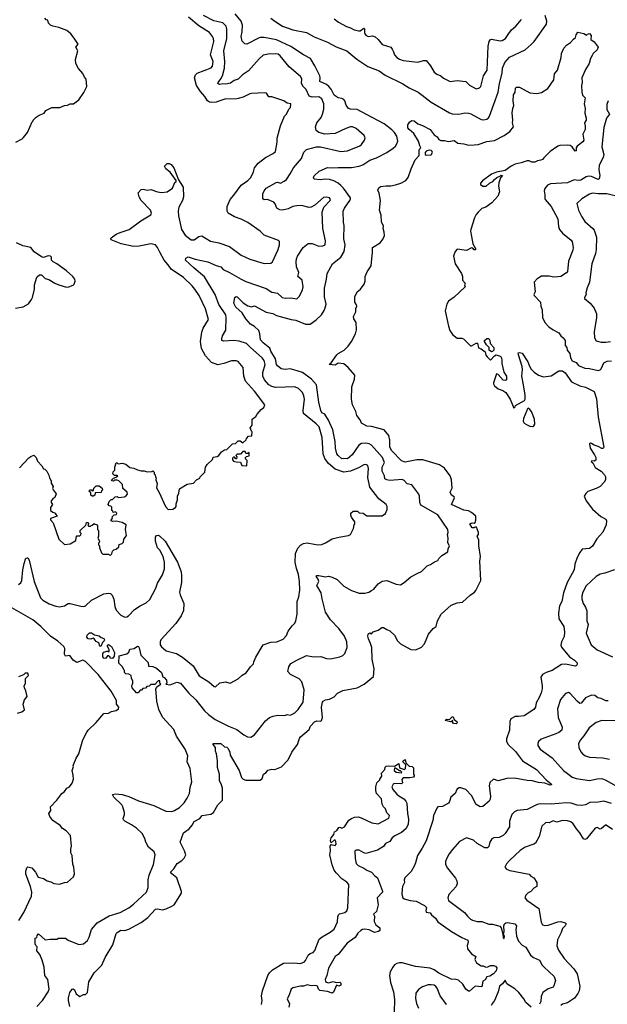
# Model space of a CAD drawing. Extents: x 1863118 to 1989590, y 394482 to 532474.
# Tile 139 of 215: x 1931679 to 1937800, y 462166 to 472431. Entities that reach past the tile are written whole.
import ezdxf

# ---------------------------------------------------------------- set-up
doc = ezdxf.new("R2010")
doc.units = 0

msp = doc.modelspace()

# ---------------------------------------------------------------- linework, layer by layer
at = {"layer": '0CON20XD'}
for points in [[(1933018, 465728), (1933022, 465692), (1933065, 465687), (1933105, 465669), (1933157, 465625), (1933170, 465580), (1933185, 465572), (1933208, 465545), (1933210, 465515), (1933202, 465502), (1933245, 465498), (1933315, 465524), (1933355, 465515), (1933436, 465415), (1933515, 465339), (1933605, 465224), (1933645, 465188), (1933715, 465135), (1933855, 465066), (1933941, 465031), (1934015, 464974), (1934053, 464953), (1934085, 464952), (1934126, 464975), (1934239, 465121), (1934282, 465155), (1934319, 465171), (1934365, 465182), (1934442, 465178), (1934465, 465186), (1934495, 465181), (1934515, 465186), (1934545, 465204), (1934581, 465239), (1934631, 465315), (1934641, 465445), (1934617, 465527), (1934591, 465561), (1934500, 465605), (1934471, 465635), (1934482, 465685), (1934505, 465718), (1934565, 465755), (1934665, 465801), (1934740, 465790), (1934815, 465792), (1934875, 465771), (1934915, 465767), (1935015, 465787), (1935045, 465802), (1935067, 465823), (1935089, 465885), (1935086, 465945), (1935062, 466005), (1935003, 466085), (1934918, 466175), (1934866, 466255), (1934829, 466395), (1934820, 466455), (1934776, 466534), (1934794, 466575), (1934787, 466597), (1934768, 466625), (1934774, 466636), (1934795, 466638), (1934865, 466624), (1934895, 466628), (1934935, 466619), (1934985, 466594), (1935054, 466525), (1935135, 466480), (1935215, 466453), (1935275, 466452), (1935315, 466462), (1935345, 466479), (1935368, 466495), (1935415, 466550), (1935455, 466578), (1935505, 466583), (1935600, 466545), (1935645, 466540), (1935685, 466563), (1935755, 466623), (1935825, 466662), (1935865, 466678), (1935924, 466736), (1935960, 466750), (1936000, 466780), (1936035, 466793), (1936047, 466815), (1936078, 466845), (1936140, 466885), (1936142, 466915), (1936156, 466945), (1936138, 466978), (1936142, 467025), (1936136, 467064), (1936144, 467086), (1936140, 467115), (1936035, 467269), (1935859, 467369), (1935846, 467396), (1935844, 467465), (1935838, 467485), (1935765, 467583), (1935715, 467591), (1935685, 467628), (1935665, 467638), (1935535, 467628), (1935505, 467634), (1935484, 467645), (1935479, 467675), (1935455, 467725), (1935456, 467765), (1935480, 467815), (1935458, 467868), (1935345, 467995), (1935320, 468010), (1935285, 468016), (1935239, 468011), (1935213, 467997), (1935144, 467895), (1935095, 467852), (1935055, 467857), (1935035, 467852), (1934995, 467886), (1934982, 467905), (1934968, 467965), (1934966, 468035), (1934940, 468155), (1934896, 468255), (1934857, 468317), (1934825, 468331), (1934815, 468355), (1934794, 468445), (1934771, 468625), (1934717, 468685), (1934624, 468754), (1934570, 468770), (1934495, 468790), (1934446, 468784), (1934402, 468792), (1934365, 468822), (1934355, 468835), (1934342, 468895), (1934295, 468975), (1934286, 469006), (1934215, 469062), (1934188, 469095), (1934182, 469155), (1934169, 469189), (1934125, 469234), (1934083, 469255), (1934035, 469312), (1933996, 469376), (1933932, 469435), (1933909, 469475), (1933921, 469535), (1933935, 469544), (1933945, 469542), (1934008, 469478), (1934055, 469449), (1934095, 469439), (1934125, 469449), (1934245, 469383), (1934315, 469368), (1934355, 469348), (1934506, 469306), (1934555, 469297), (1934655, 469256), (1934705, 469257), (1934768, 469302), (1934822, 469355), (1934851, 469399), (1934862, 469428), (1934871, 469465), (1934853, 469543), (1934853, 469633), (1934874, 469725), (1934881, 469785), (1934939, 469885), (1935024, 469956), (1935060, 470015), (1935070, 470085), (1935056, 470145), (1935060, 470285), (1935052, 470315), (1935049, 470435), (1935062, 470465), (1935119, 470545), (1935126, 470564), (1935124, 470575), (1935053, 470675), (1935025, 470704), (1934995, 470725), (1934952, 470752), (1934906, 470766), (1934861, 470769), (1934811, 470761), (1934748, 470768), (1934739, 470785), (1934746, 470804), (1934800, 470850), (1934885, 470889), (1934935, 470885), (1934995, 470891), (1935135, 470890), (1935217, 470903), (1935255, 470919), (1935325, 470965), (1935395, 470989), (1935504, 471046), (1935570, 471090), (1935595, 471113), (1935608, 471135), (1935617, 471165), (1935609, 471215), (1935582, 471255), (1935554, 471284), (1935475, 471344), (1935292, 471442), (1935195, 471494), (1935125, 471497), (1935104, 471505), (1935080, 471540), (1935065, 471585), (1935055, 471599), (1935035, 471609), (1934995, 471616), (1934955, 471644), (1934925, 471707), (1934900, 471735), (1934875, 471755), (1934805, 471785), (1934810, 471825), (1934806, 471845), (1934755, 471949), (1934708, 472025), (1934635, 472064), (1934505, 472151), (1934355, 472221), (1934225, 472245), (1934185, 472245), (1934165, 472238), (1934045, 472174), (1934025, 472179), (1933998, 472208), (1933987, 472255), (1933997, 472303), (1934001, 472375), (1933985, 472414), (1933925, 472492)], [(1931640, 471155), (1931705, 471188), (1931719, 471201), (1931760, 471255), (1931810, 471365), (1931820, 471375), (1931820, 471385), (1931850, 471415), (1931883, 471437), (1931935, 471458), (1931950, 471485), (1932013, 471517), (1932096, 471514), (1932144, 471536), (1932175, 471540), (1932205, 471552), (1932240, 471555), (1932293, 471597), (1932348, 471672), (1932378, 471735), (1932372, 471812), (1932353, 471833), (1932335, 471870), (1932292, 471922), (1932263, 471975), (1932260, 472015), (1932283, 472105), (1932263, 472145), (1932287, 472175), (1932245, 472238), (1932213, 472283), (1932168, 472318), (1932085, 472350), (1932023, 472363), (1932000, 472375), (1931980, 472395), (1931970, 472425), (1931955, 472430), (1931940, 472445)], [(1931675, 467760), (1931775, 467862), (1931793, 467877), (1931825, 467890), (1931850, 467865), (1931865, 467830), (1931909, 467779), (1931925, 467750), (1931940, 467745), (1931960, 467725), (1931982, 467682), (1931988, 467655), (1932008, 467625), (1932008, 467598), (1932028, 467565), (1932022, 467545), (1932028, 467528), (1932057, 467487), (1932045, 467450), (1932024, 467436), (1932008, 467415), (1932008, 467398), (1932020, 467375), (1932000, 467345), (1932000, 467315), (1932025, 467298), (1932050, 467285), (1932050, 467275), (1932070, 467255), (1932000, 467230), (1931998, 467218), (1932027, 467187), (1932088, 467015), (1932145, 466960), (1932205, 466968), (1932265, 467000), (1932270, 467045), (1932275, 467050), (1932305, 467050), (1932315, 467060), (1932320, 467075), (1932310, 467085), (1932310, 467105), (1932368, 467162), (1932375, 467190), (1932388, 467188), (1932398, 467178), (1932390, 467165), (1932395, 467150), (1932415, 467150), (1932422, 467158), (1932435, 467160), (1932455, 467180), (1932462, 467172), (1932478, 467168), (1932490, 467155), (1932490, 467115), (1932500, 467105), (1932500, 467045), (1932492, 467025), (1932510, 466995), (1932508, 466982), (1932500, 466975), (1932500, 466955), (1932510, 466945), (1932510, 466925), (1932532, 466872), (1932545, 466860), (1932605, 466860), (1932612, 466852), (1932625, 466850), (1932637, 466863), (1932645, 466890), (1932660, 466905), (1932685, 466910), (1932710, 466935), (1932715, 466960), (1932745, 466970), (1932760, 466985), (1932763, 467017), (1932779, 467031), (1932792, 467055), (1932780, 467115), (1932788, 467165), (1932745, 467189), (1932685, 467203), (1932645, 467198), (1932630, 467205), (1932630, 467215), (1932647, 467233), (1932642, 467248), (1932662, 467268), (1932688, 467272), (1932690, 467285), (1932675, 467300), (1932652, 467292), (1932648, 467308), (1932640, 467315), (1932638, 467348), (1932628, 467358), (1932612, 467362), (1932600, 467375), (1932612, 467408), (1932632, 467428), (1932645, 467430), (1932672, 467458), (1932695, 467460), (1932705, 467450), (1932772, 467458), (1932785, 467462), (1932800, 467485), (1932798, 467505), (1932753, 467543), (1932750, 467585), (1932713, 467623), (1932695, 467632), (1932668, 467632), (1932655, 467620), (1932640, 467625), (1932640, 467635), (1932655, 467650), (1932685, 467660), (1932700, 467675), (1932695, 467680), (1932665, 467680), (1932650, 467695), (1932652, 467718), (1932670, 467735), (1932670, 467765), (1932685, 467810), (1932695, 467810), (1932705, 467800), (1932745, 467808), (1932785, 467798), (1932825, 467762), (1932867, 467757), (1932905, 467738), (1932945, 467728), (1932975, 467728), (1933005, 467718), (1933055, 467720), (1933067, 467727), (1933080, 467715), (1933080, 467695), (1933090, 467685), (1933093, 467663), (1933100, 467655), (1933098, 467635), (1933112, 467595), (1933105, 467550), (1933132, 467502), (1933197, 467355), (1933225, 467323), (1933275, 467328), (1933302, 467345), (1933308, 467355), (1933308, 467385), (1933322, 467425), (1933322, 467465), (1933338, 467495), (1933345, 467540), (1933425, 467588), (1933491, 467599), (1933520, 467635), (1933555, 467650), (1933560, 467665), (1933608, 467715), (1933613, 467767), (1933632, 467795), (1933688, 467845), (1933695, 467870), (1933735, 467878), (1933753, 467887), (1933780, 467925), (1933813, 467947), (1933835, 467950), (1933895, 468010), (1933928, 468012), (1933955, 468040), (1933975, 468040), (1934005, 468020), (1934038, 468052), (1934040, 468065), (1934062, 468088), (1934098, 468092), (1934100, 468135), (1934092, 468142), (1934080, 468175), (1934100, 468205), (1934102, 468222), (1934100, 468265), (1934138, 468295), (1934151, 468319), (1934195, 468368), (1934223, 468387), (1934232, 468415), (1934125, 468559), (1934031, 468661), (1934012, 468715), (1934007, 468805), (1933955, 468867), (1933935, 468876), (1933885, 468876), (1933804, 468846), (1933744, 468834), (1933677, 468857), (1933615, 468925), (1933573, 469003), (1933564, 469076), (1933577, 469173), (1933589, 469215), (1933647, 469305), (1933615, 469416), (1933547, 469557), (1933502, 469622), (1933476, 469655), (1933385, 469742), (1933255, 469829), (1933226, 469875), (1933183, 469923), (1933137, 470007), (1933116, 470056), (1933094, 470084), (1933045, 470095), (1932925, 470070), (1932865, 470065), (1932736, 470094), (1932633, 470135), (1932628, 470145), (1932630, 470155), (1932682, 470195), (1932725, 470214), (1932818, 470242), (1932942, 470335), (1933046, 470395), (1933053, 470415), (1933043, 470445), (1932944, 470545), (1932922, 470585), (1932913, 470625), (1932945, 470662), (1932965, 470663), (1933005, 470652), (1933045, 470661), (1933115, 470636), (1933155, 470630), (1933215, 470636), (1933272, 470675), (1933295, 470732), (1933310, 470745), (1933308, 470755), (1933245, 470840), (1933200, 470875), (1933188, 470905), (1933215, 470932), (1933235, 470932), (1933255, 470922), (1933285, 470888), (1933333, 470763), (1933381, 470685), (1933386, 470585), (1933374, 470545), (1933336, 470475), (1933330, 470435), (1933334, 470385), (1933365, 470245), (1933404, 470185), (1933465, 470136), (1933495, 470135), (1933545, 470171), (1933575, 470176), (1933665, 470122), (1933755, 470103), (1933865, 470068), (1933985, 469977), (1934076, 469936), (1934225, 469890), (1934295, 469891), (1934314, 469906), (1934373, 470035), (1934386, 470085), (1934385, 470118), (1934375, 470130), (1934226, 470186), (1934184, 470225), (1934056, 470315), (1933985, 470351), (1933915, 470374), (1933851, 470415), (1933840, 470435), (1933841, 470485), (1933872, 470555), (1933908, 470602), (1933985, 470705), (1934055, 470756), (1934085, 470786), (1934116, 470845), (1934124, 470885), (1934164, 470935), (1934240, 470995), (1934318, 471035), (1934344, 471056), (1934361, 471155), (1934360, 471195), (1934396, 471324), (1934438, 471425), (1934458, 471445), (1934483, 471497), (1934500, 471515), (1934502, 471552), (1934465, 471562), (1934430, 471585), (1934305, 471627), (1934275, 471628), (1934250, 471665), (1934225, 471670), (1934095, 471662), (1934075, 471658), (1934008, 471622), (1933955, 471608), (1933925, 471603), (1933826, 471606), (1933755, 471580), (1933725, 471570), (1933675, 471566), (1933655, 471570), (1933635, 471584), (1933609, 471629), (1933563, 471683), (1933522, 471745), (1933501, 471825), (1933509, 471855), (1933527, 471873), (1933675, 471928), (1933689, 471945), (1933695, 471995), (1933668, 472065), (1933700, 472205), (1933697, 472235), (1933689, 472255), (1933655, 472297), (1933546, 472366), (1933438, 472458)], [(1934748, 466962), (1934785, 466956), (1934825, 466959), (1934865, 466976), (1934935, 467019), (1935005, 467037), (1935105, 467052), (1935126, 467064), (1935158, 467125), (1935162, 467165), (1935170, 467175), (1935170, 467195), (1935134, 467244), (1935128, 467265), (1935130, 467285), (1935153, 467307), (1935197, 467307), (1935215, 467290), (1935257, 467287), (1935295, 467260), (1935455, 467258), (1935488, 467282), (1935506, 467324), (1935508, 467355), (1935498, 467375), (1935420, 467435), (1935327, 467557), (1935307, 467657), (1935312, 467752), (1935304, 467784), (1935285, 467793), (1935265, 467791), (1935210, 467760), (1935125, 467725), (1935055, 467713), (1934965, 467745), (1934895, 467804), (1934857, 467857), (1934841, 467905), (1934830, 468075), (1934797, 468185), (1934768, 468218), (1934635, 468325), (1934632, 468355), (1934645, 468475), (1934640, 468510), (1934625, 468545), (1934585, 468585), (1934545, 468605), (1934345, 468597), (1934305, 468606), (1934275, 468623), (1934229, 468675), (1934212, 468715), (1934213, 468753), (1934235, 468835), (1934225, 468877), (1934205, 468907), (1934083, 469013), (1934040, 469055), (1933965, 469080), (1933905, 469085), (1933805, 469079), (1933786, 469086), (1933783, 469105), (1933792, 469135), (1933827, 469195), (1933830, 469325), (1933825, 469355), (1933753, 469463), (1933715, 469565), (1933605, 469751), (1933495, 469839), (1933407, 469925), (1933409, 469945), (1933435, 469960), (1933505, 469934), (1933637, 469907), (1933725, 469867), (1933774, 469854), (1933799, 469825), (1933865, 469797), (1933985, 469726), (1934035, 469702), (1934245, 469627), (1934305, 469589), (1934365, 469579), (1934413, 469533), (1934445, 469527), (1934505, 469531), (1934565, 469522), (1934595, 469548), (1934626, 469615), (1934632, 469645), (1934622, 469715), (1934576, 469755), (1934587, 469795), (1934562, 469855), (1934560, 469905), (1934562, 469938), (1934573, 469965), (1934631, 470055), (1934685, 470097), (1934725, 470098), (1934795, 470070), (1934838, 470072), (1934860, 470085), (1934866, 470125), (1934837, 470255), (1934830, 470425), (1934846, 470475), (1934912, 470545), (1934915, 470558), (1934905, 470572), (1934875, 470581), (1934845, 470576), (1934755, 470496), (1934715, 470476), (1934695, 470474), (1934615, 470493), (1934565, 470491), (1934525, 470482), (1934475, 470459), (1934415, 470444), (1934388, 470448), (1934356, 470466), (1934341, 470511), (1934325, 470527), (1934260, 470555), (1934225, 470552), (1934210, 470565), (1934213, 470617), (1934224, 470646), (1934245, 470675), (1934351, 470735), (1934365, 470737), (1934395, 470727), (1934435, 470746), (1934459, 470765), (1934498, 470825), (1934532, 470888), (1934616, 470984), (1934640, 471050), (1934665, 471077), (1934770, 471105), (1934813, 471107), (1935025, 471057), (1935095, 471062), (1935224, 471116), (1935240, 471130), (1935271, 471175), (1935279, 471199), (1935266, 471225), (1935185, 471298), (1935145, 471313), (1935125, 471313), (1935075, 471297), (1934965, 471244), (1934859, 471239), (1934795, 471255), (1934766, 471276), (1934761, 471315), (1934776, 471354), (1934820, 471410), (1934835, 471445), (1934847, 471497), (1934848, 471555), (1934826, 471606), (1934795, 471628), (1934725, 471622), (1934695, 471635), (1934663, 471703), (1934632, 471735), (1934613, 471765), (1934617, 471815), (1934605, 471837), (1934485, 471939), (1934392, 472055), (1934372, 472072), (1934346, 472076), (1934267, 472073), (1934215, 472060), (1934175, 472024), (1934064, 471896), (1934000, 471855), (1933955, 471811), (1933912, 471798), (1933875, 471770), (1933825, 471759), (1933795, 471763), (1933765, 471755), (1933755, 471757), (1933744, 471765), (1933746, 471775), (1933775, 471816), (1933790, 471845), (1933814, 471925), (1933817, 471995), (1933805, 472105), (1933835, 472235), (1933838, 472335), (1933830, 472365), (1933795, 472397), (1933700, 472420), (1933594, 472474)], [(1934296, 472446), (1934335, 472414), (1934415, 472363), (1934525, 472326), (1934665, 472296), (1934745, 472251), (1934885, 472196), (1934975, 472147), (1935087, 472107), (1935190, 472020), (1935305, 471944), (1935425, 471896), (1935485, 471851), (1935671, 471761), (1935735, 471719), (1935831, 471675), (1935873, 471643), (1935965, 471571), (1936155, 471460), (1936185, 471451), (1936255, 471447), (1936315, 471459), (1936353, 471457), (1936379, 471449), (1936485, 471392), (1936515, 471388), (1936545, 471394), (1936562, 471408), (1936574, 471426), (1936662, 471675), (1936676, 471765), (1936706, 471874), (1936708, 471925), (1936732, 471985), (1936781, 472039), (1936945, 472117), (1937009, 472171), (1937039, 472205), (1937168, 472385), (1937172, 472415), (1937153, 472475)], [(1934955, 472440), (1934999, 472405), (1935085, 472359), (1935125, 472346), (1935164, 472324), (1935213, 472313), (1935225, 472315), (1935265, 472344), (1935270, 472335), (1935271, 472291), (1935285, 472268), (1935310, 472255), (1935355, 472262), (1935382, 472252), (1935415, 472226), (1935455, 472172), (1935545, 472144), (1935560, 472125), (1935572, 472095), (1935582, 472065), (1935607, 472037), (1935635, 472019), (1935675, 472004), (1935825, 471988), (1935885, 472004), (1935915, 472004), (1935959, 471949), (1935996, 471885), (1936024, 471864), (1936067, 471845), (1936095, 471822), (1936165, 471788), (1936235, 471796), (1936325, 471786), (1936365, 471748), (1936435, 471711), (1936469, 471721), (1936484, 471735), (1936512, 471845), (1936548, 471905), (1936558, 472155), (1936568, 472205), (1936580, 472220), (1936595, 472227), (1936685, 472210), (1936704, 472215), (1936741, 472235), (1936774, 472286), (1936804, 472326), (1936848, 472362), (1936905, 472432)], [(1933394, 463765), (1933350, 463855), (1933385, 463955), (1933443, 463997), (1933475, 464034), (1933495, 464072), (1933557, 464103), (1933580, 464135), (1933670, 464150), (1933698, 464165), (1933743, 464245), (1933791, 464295), (1933790, 464420), (1933776, 464465), (1933759, 464495), (1933761, 464565), (1933740, 464635), (1933740, 464705), (1933729, 464779), (1933720, 464805), (1933720, 464845), (1933693, 464873), (1933694, 464886), (1933775, 464886), (1933812, 464852), (1933836, 464846), (1933852, 464832), (1933868, 464795), (1933872, 464765), (1933964, 464605), (1933991, 464531), (1934008, 464512), (1934035, 464504), (1934185, 464504), (1934205, 464522), (1934218, 464565), (1934246, 464584), (1934265, 464608), (1934305, 464617), (1934336, 464614), (1934407, 464643), (1934476, 464715), (1934514, 464796), (1934574, 464875), (1934594, 464936), (1934605, 464954), (1934695, 465032), (1934709, 465065), (1934750, 465110), (1934775, 465122), (1934815, 465119), (1934824, 465126), (1934834, 465155), (1934824, 465265), (1934834, 465315), (1934841, 465325), (1934865, 465341), (1934905, 465348), (1934955, 465373), (1934991, 465409), (1935044, 465436), (1935195, 465466), (1935267, 465503), (1935365, 465583), (1935372, 465665), (1935352, 465765), (1935347, 465885), (1935335, 465928), (1935312, 465975), (1935307, 466003), (1935308, 466025), (1935315, 466032), (1935325, 466038), (1935345, 466030), (1935362, 466048), (1935415, 466068), (1935450, 466095), (1935470, 466095), (1935502, 466072), (1935535, 466059), (1935585, 466016), (1935616, 465956), (1935645, 465924), (1935755, 465864), (1935805, 465860), (1935865, 465889), (1935897, 465923), (1935936, 466025), (1935985, 466084), (1936016, 466105), (1936031, 466165), (1936070, 466235), (1936175, 466326), (1936235, 466353), (1936291, 466359), (1936372, 466432), (1936417, 466463), (1936430, 466480), (1936484, 466585), (1936473, 466787), (1936479, 466835), (1936461, 466945), (1936462, 467005), (1936443, 467045), (1936458, 467065), (1936458, 467085), (1936439, 467139), (1936425, 467142), (1936415, 467133), (1936394, 467134), (1936370, 467175), (1936394, 467186), (1936415, 467182), (1936425, 467190), (1936432, 467215), (1936430, 467255), (1936384, 467294), (1936355, 467311), (1936305, 467319), (1936178, 467375), (1936209, 467445), (1936205, 467458), (1936177, 467475), (1936163, 467505), (1936184, 467546), (1936178, 467635), (1936162, 467675), (1936105, 467754), (1936051, 467791), (1935879, 467841), (1935815, 467844), (1935695, 467819), (1935655, 467831), (1935555, 467935), (1935536, 467975), (1935536, 468046), (1935524, 468095), (1935475, 468154), (1935345, 468191), (1935295, 468195), (1935240, 468225), (1935225, 468258), (1935190, 468305), (1935180, 468345), (1935147, 468415), (1935136, 468475), (1935139, 468605), (1935166, 468684), (1935170, 468725), (1935099, 468805), (1935055, 468844), (1934995, 468850), (1934965, 468829), (1934902, 468835), (1934925, 468852), (1934982, 468938), (1934998, 468952), (1935058, 468985), (1935102, 469028), (1935134, 469075), (1935176, 469155), (1935186, 469196), (1935183, 469275), (1935161, 469311), (1935158, 469335), (1935180, 469385), (1935181, 469419), (1935190, 469445), (1935188, 469458), (1935169, 469485), (1935169, 469541), (1935195, 469595), (1935229, 469621), (1935266, 469675), (1935278, 469705), (1935279, 469755), (1935298, 469802), (1935340, 469865), (1935354, 470006), (1935353, 470055), (1935435, 470104), (1935464, 470145), (1935478, 470182), (1935477, 470215), (1935466, 470255), (1935468, 470278), (1935447, 470325), (1935443, 470393), (1935426, 470445), (1935438, 470545), (1935424, 470624), (1935410, 470655), (1935421, 470679), (1935439, 470691), (1935495, 470700), (1935545, 470698), (1935595, 470708), (1935648, 470725), (1935701, 470755), (1935726, 470785), (1935756, 470875), (1935799, 470971), (1935841, 471015), (1935840, 471065), (1935845, 471082), (1935858, 471095), (1935846, 471116), (1935835, 471165), (1935785, 471243), (1935736, 471285), (1935722, 471305), (1935724, 471335), (1935744, 471365), (1935765, 471380), (1935788, 471378), (1935825, 471344), (1935875, 471329), (1935955, 471285), (1935995, 471231), (1936028, 471208), (1936045, 471183), (1936065, 471172), (1936105, 471173), (1936145, 471162), (1936205, 471170), (1936245, 471144), (1936305, 471138), (1936355, 471124), (1936413, 471127), (1936455, 471130), (1936545, 471160), (1936625, 471172), (1936725, 471224), (1936785, 471264), (1936824, 471315), (1936813, 471355), (1936818, 471385), (1936811, 471459), (1936817, 471505), (1936828, 471535), (1936820, 471585), (1936824, 471646), (1936840, 471675), (1936845, 471718), (1936855, 471726), (1936885, 471726), (1936995, 471670), (1937065, 471660), (1937115, 471671), (1937181, 471715), (1937244, 471805), (1937252, 471865), (1937281, 471905), (1937319, 472035), (1937323, 472077), (1937348, 472135), (1937374, 472165), (1937418, 472192), (1937448, 472228), (1937468, 472245), (1937477, 472273), (1937495, 472300), (1937557, 472287), (1937585, 472270), (1937595, 472280), (1937615, 472286), (1937632, 472265), (1937630, 472225), (1937665, 472200), (1937706, 472145), (1937696, 472115), (1937653, 472077), (1937642, 472058), (1937626, 472025), (1937612, 471975), (1937575, 471912), (1937536, 471825), (1937537, 471775), (1937530, 471745), (1937534, 471676), (1937543, 471645), (1937570, 471615), (1937560, 471555), (1937569, 471505), (1937567, 471455), (1937581, 471405), (1937580, 471385), (1937562, 471355), (1937569, 471325), (1937569, 471285), (1937546, 471236), (1937557, 471175), (1937545, 471158), (1937485, 471112), (1937477, 471095), (1937475, 471062), (1937465, 471060), (1937434, 471104), (1937415, 471118), (1937385, 471123), (1937305, 471120), (1937285, 471113), (1937205, 471058), (1937138, 470992), (1937126, 470975), (1937108, 470965), (1937075, 470961), (1937045, 470946), (1937014, 470944), (1936985, 470960), (1936965, 470961), (1936902, 470938), (1936842, 470925), (1936800, 470905), (1936735, 470860), (1936645, 470843), (1936595, 470821), (1936500, 470750), (1936481, 470725), (1936481, 470711), (1936505, 470694), (1936540, 470695), (1936574, 470726), (1936608, 470745), (1936624, 470766), (1936650, 470785), (1936688, 470802), (1936695, 470810), (1936708, 470808), (1936688, 470782), (1936671, 470729), (1936667, 470695), (1936678, 470635), (1936660, 470590), (1936598, 470522), (1936535, 470477), (1936495, 470464), (1936454, 470425), (1936435, 470399), (1936418, 470365), (1936378, 470242), (1936376, 470225), (1936385, 470170), (1936400, 470095), (1936428, 470045), (1936428, 470032), (1936415, 470032), (1936399, 470049), (1936385, 470051), (1936335, 470026), (1936235, 470038), (1936215, 470013), (1936199, 469965), (1936214, 469885), (1936281, 469785), (1936292, 469755), (1936291, 469715), (1936318, 469685), (1936314, 469666), (1936321, 469645), (1936205, 469538), (1936145, 469495), (1936129, 469465), (1936113, 469395), (1936146, 469235), (1936161, 469191), (1936188, 469148), (1936235, 469111), (1936285, 469110), (1936304, 469104), (1936375, 469030), (1936385, 469030), (1936435, 469060), (1936447, 469057), (1936459, 469009), (1936488, 468998), (1936529, 468969), (1936534, 468934), (1936550, 468915), (1936585, 468883), (1936625, 468928), (1936644, 468936), (1936685, 468923), (1936695, 468912), (1936702, 468885), (1936701, 468845), (1936724, 468755), (1936749, 468715), (1936752, 468678), (1936735, 468668), (1936714, 468674), (1936665, 468732), (1936645, 468740), (1936614, 468645), (1936616, 468635), (1936626, 468615), (1936665, 468581), (1936712, 468565), (1936743, 468545), (1936790, 468475), (1936825, 468382), (1936840, 468395), (1936845, 468410), (1936938, 468462), (1936946, 468475), (1936946, 468515), (1936929, 468625), (1936910, 468715), (1936917, 468783), (1936915, 468815), (1936874, 468936), (1936871, 468959), (1936885, 468963), (1936915, 468953), (1936974, 468865), (1936989, 468819), (1937008, 468788), (1937038, 468755), (1937085, 468724), (1937135, 468709), (1937215, 468717), (1937295, 468769), (1937335, 468770), (1937360, 468750), (1937427, 468657), (1937514, 468614), (1937575, 468601), (1937665, 468556), (1937687, 468477), (1937707, 468287), (1937766, 467974), (1937758, 467962), (1937745, 467961), (1937705, 467982), (1937664, 467994), (1937635, 468014), (1937625, 468016), (1937615, 468009), (1937622, 467965), (1937666, 467896), (1937680, 467865), (1937682, 467838), (1937665, 467830), (1937638, 467832), (1937634, 467825), (1937650, 467810), (1937673, 467763), (1937735, 467723), (1937773, 467685), (1937783, 467665), (1937782, 467635), (1937769, 467611), (1937725, 467566), (1937685, 467544), (1937599, 467511), (1937578, 467492), (1937561, 467465), (1937581, 467415), (1937645, 467329), (1937732, 467252), (1937784, 467225), (1937791, 467205), (1937789, 467165), (1937755, 467087), (1937691, 467019), (1937645, 466943), (1937615, 466919), (1937540, 466910), (1937513, 466877), (1937485, 466825), (1937463, 466755), (1937457, 466695), (1937436, 466656)], [(1937808, 471585), (1937794, 471546), (1937795, 471495), (1937823, 471445), (1937791, 471405), (1937763, 471307), (1937744, 471105), (1937765, 471025), (1937759, 470995), (1937714, 470915), (1937712, 470865), (1937724, 470805), (1937715, 470771), (1937704, 470766), (1937635, 470795), (1937605, 470799), (1937579, 470791), (1937525, 470759), (1937496, 470756), (1937455, 470761), (1937385, 470730), (1937209, 470721), (1937176, 470705), (1937148, 470672), (1937141, 470645), (1937150, 470605), (1937148, 470565), (1937152, 470555), (1937216, 470485), (1937284, 470355), (1937292, 470275), (1937302, 470242), (1937335, 470206), (1937425, 470132), (1937436, 470115), (1937445, 470055), (1937442, 470028), (1937397, 469915), (1937386, 469806), (1937375, 469791), (1937317, 469755), (1937285, 469749), (1937245, 469748), (1937195, 469758), (1937115, 469756), (1937069, 469731), (1937040, 469695), (1937049, 469595), (1937036, 469565), (1937038, 469555), (1937106, 469486), (1937109, 469445), (1937122, 469405), (1937127, 469325), (1937149, 469275), (1937190, 469230)], [(1935915, 471019), (1935965, 471022), (1935978, 471045), (1935976, 471056), (1935965, 471068), (1935945, 471069), (1935915, 471060), (1935904, 471045), (1935903, 471025), (1935915, 471019)], [(1937938, 470582), (1937795, 470615), (1937705, 470615), (1937645, 470622), (1937615, 470613), (1937534, 470565), (1937484, 470515), (1937501, 470445), (1937534, 470375), (1937567, 470327), (1937649, 470255), (1937664, 470235), (1937687, 470165), (1937686, 470035), (1937679, 469995), (1937638, 469885), (1937614, 469695), (1937589, 469635), (1937576, 469585), (1937582, 469565), (1937562, 469535), (1937564, 469524), (1937622, 469475), (1937663, 469425), (1937689, 469365), (1937688, 469325), (1937664, 469176), (1937666, 469115), (1937683, 469083), (1937735, 469070), (1937785, 469068), (1937835, 469077)], [(1931635, 469424), (1931715, 469439), (1931770, 469470), (1931803, 469515), (1931811, 469535), (1931833, 469623), (1931834, 469666), (1931858, 469745), (1931865, 469752), (1931885, 469770), (1931905, 469770), (1931945, 469733), (1931981, 469721), (1932044, 469684), (1932085, 469666), (1932166, 469644), (1932190, 469645), (1932235, 469662), (1932247, 469675), (1932256, 469704), (1932253, 469725), (1932233, 469755), (1932165, 469814), (1932067, 469887), (1932027, 469905), (1932010, 469925), (1932010, 469955), (1932000, 469965), (1931975, 469968), (1931925, 469953), (1931905, 469957), (1931831, 470011), (1931795, 470057), (1931710, 470075), (1931645, 470104)], [(1937190, 469230), (1937235, 469196), (1937296, 469165), (1937316, 469136), (1937342, 469115), (1937360, 469085), (1937363, 469035), (1937378, 469015), (1937382, 468985), (1937411, 468951), (1937418, 468905), (1937436, 468875), (1937476, 468856), (1937500, 468825), (1937565, 468797), (1937615, 468795), (1937705, 468775), (1937725, 468782), (1937735, 468792), (1937764, 468855), (1937799, 468871), (1937845, 468876)], [(1936595, 468970), (1936568, 468985), (1936570, 469015), (1936541, 469041), (1936520, 469075), (1936520, 469085), (1936545, 469108), (1936566, 469106), (1936577, 469085), (1936580, 469055), (1936620, 469015), (1936618, 468985), (1936605, 468972), (1936595, 468970)], [(1937025, 468191), (1937035, 468196), (1937044, 468215), (1937041, 468265), (1937012, 468345), (1936995, 468367), (1936975, 468380), (1936965, 468370), (1936963, 468355), (1936926, 468275), (1936924, 468245), (1936936, 468225), (1936959, 468209), (1936995, 468193), (1937025, 468191)], [(1934045, 467780), (1934050, 467835), (1934032, 467852), (1934030, 467865), (1934042, 467878), (1934070, 467885), (1934068, 467918), (1934055, 467910), (1934035, 467910), (1934028, 467928), (1934005, 467930), (1933978, 467902), (1933945, 467900), (1933932, 467888), (1933940, 467875), (1933938, 467852), (1933932, 467852), (1933915, 467870), (1933905, 467870), (1933895, 467860), (1933894, 467844), (1933905, 467830), (1933935, 467820), (1933978, 467818), (1933992, 467782), (1934045, 467780)], [(1932445, 467462), (1932433, 467463), (1932420, 467475), (1932418, 467498), (1932400, 467515), (1932412, 467528), (1932425, 467530), (1932435, 467520), (1932448, 467522), (1932452, 467548), (1932475, 467570), (1932505, 467570), (1932538, 467548), (1932540, 467525), (1932532, 467518), (1932528, 467502), (1932465, 467500), (1932460, 467475), (1932445, 467462)], [(1931665, 466543), (1931691, 466559), (1931702, 466585), (1931710, 466695), (1931725, 466762), (1931744, 466816), (1931755, 466822), (1931765, 466820), (1931776, 466795), (1931831, 466575), (1931895, 466402), (1931918, 466378), (1931985, 466342), (1932055, 466316), (1932095, 466309), (1932145, 466320), (1932185, 466346), (1932205, 466346), (1932315, 466316), (1932345, 466313), (1932365, 466321), (1932425, 466379), (1932555, 466446), (1932605, 466454), (1932625, 466449), (1932643, 466433), (1932661, 466391), (1932671, 466315), (1932684, 466275), (1932732, 466222), (1932775, 466202), (1932795, 466205), (1932811, 466215), (1932875, 466281), (1932935, 466322), (1932995, 466351), (1933035, 466388), (1933096, 466505), (1933116, 466555), (1933168, 466642), (1933186, 466705), (1933188, 466775), (1933172, 466835), (1933139, 466899), (1933115, 466926), (1933092, 466995), (1933094, 467035), (1933105, 467054), (1933125, 467056), (1933135, 467050), (1933195, 466996), (1933324, 466775), (1933339, 466729), (1933361, 466675), (1933366, 466634), (1933365, 466565), (1933344, 466464), (1933349, 466435), (1933387, 466345), (1933385, 466272), (1933360, 466215), (1933305, 466136), (1933150, 465965), (1933142, 465945), (1933143, 465915), (1933155, 465894), (1933205, 465852), (1933312, 465822), (1933376, 465786), (1933485, 465694), (1933549, 465589), (1933648, 465528), (1933705, 465478), (1933720, 465475), (1933763, 465517), (1933825, 465527), (1933833, 465523), (1933870, 465515), (1933955, 465558), (1933995, 465598), (1934039, 465621), (1934083, 465685), (1934113, 465715), (1934117, 465735), (1934140, 465785), (1934215, 465913), (1934295, 465941), (1934356, 465944), (1934425, 465973), (1934458, 466012), (1934477, 466055), (1934517, 466113), (1934545, 466140), (1934556, 466164), (1934570, 466235), (1934571, 466365), (1934588, 466415), (1934598, 466485), (1934595, 466575), (1934585, 466648), (1934561, 466711), (1934547, 466777), (1934552, 466865), (1934577, 466923), (1934605, 466952), (1934635, 466971), (1934675, 466978), (1934748, 466962)], [(1937436, 466656), (1937381, 466565), (1937344, 466455), (1937326, 466365), (1937301, 466319), (1937291, 466245), (1937296, 466185), (1937346, 466105), (1937353, 466045), (1937351, 465999), (1937322, 465945), (1937315, 465912), (1937325, 465890), (1937405, 465787), (1937459, 465755), (1937486, 465725), (1937488, 465712), (1937480, 465700), (1937465, 465693), (1937365, 465712), (1937325, 465707), (1937226, 465645), (1937165, 465626), (1937126, 465604), (1937109, 465575), (1937122, 465485), (1937121, 465455), (1937111, 465415), (1937089, 465365), (1937061, 465309), (1937054, 465265), (1937035, 465239), (1936935, 465174), (1936875, 465166), (1936842, 465168), (1936797, 465143), (1936786, 465114), (1936782, 465025), (1936751, 464935), (1936752, 464905), (1936769, 464875), (1936845, 464802), (1936917, 464705), (1937062, 464615), (1937165, 464506), (1937217, 464465), (1937220, 464455), (1937205, 464452), (1937151, 464471), (1937085, 464477), (1937017, 464497), (1936965, 464499), (1936835, 464524), (1936755, 464521), (1936665, 464496), (1936615, 464512), (1936575, 464477), (1936568, 464445), (1936582, 464335), (1936580, 464305), (1936569, 464285), (1936505, 464228), (1936475, 464226), (1936435, 464249), (1936385, 464342), (1936327, 464405), (1936274, 464424), (1936255, 464423), (1936233, 464407), (1936214, 464365), (1936172, 464325), (1936158, 464282), (1936145, 464264), (1936085, 464229), (1936036, 464224), (1936025, 464210), (1935990, 464135), (1935984, 464084), (1935915, 463872), (1935873, 463795), (1935822, 463718), (1935802, 463642), (1935789, 463605), (1935758, 463552), (1935691, 463485), (1935684, 463465), (1935689, 463435), (1935668, 463395), (1935664, 463366), (1935661, 463315), (1935670, 463275), (1935685, 463266), (1935745, 463250), (1935810, 463240), (1935896, 463196), (1935918, 463175), (1935910, 463145), (1935915, 463127), (1935955, 463121), (1935970, 463100), (1936011, 463065), (1936035, 463025), (1936179, 462925), (1936284, 462864), (1936346, 462835), (1936351, 462815), (1936340, 462780), (1936344, 462745), (1936384, 462694), (1936430, 462665), (1936420, 462635), (1936437, 462597), (1936485, 462567), (1936506, 462566), (1936534, 462554), (1936555, 462557), (1936585, 462571), (1936615, 462572), (1936637, 462565), (1936648, 462548), (1936641, 462515), (1936614, 462485), (1936575, 462460), (1936545, 462454), (1936527, 462423), (1936504, 462406), (1936495, 462347), (1936425, 462357), (1936365, 462303), (1936356, 462304), (1936325, 462325), (1936296, 462376), (1936249, 462419), (1936226, 462426), (1936175, 462428), (1936045, 462490), (1935995, 462525), (1935955, 462543), (1935802, 462562), (1935663, 462597), (1935635, 462599), (1935607, 462593), (1935583, 462577), (1935566, 462554), (1935539, 462505), (1935533, 462465), (1935542, 462395), (1935573, 462295), (1935585, 462215), (1935579, 462085)], [(1937875, 466696), (1937775, 466661), (1937725, 466651), (1937685, 466625), (1937580, 466530), (1937544, 466464), (1937534, 466424), (1937534, 466395), (1937548, 466345), (1937574, 466305), (1937588, 466268), (1937586, 466164), (1937601, 466125), (1937579, 466035), (1937633, 465913), (1937695, 465862), (1937855, 465789)], [(1931671, 463039), (1931721, 463125), (1931801, 463295), (1931804, 463335), (1931792, 463395), (1931744, 463524), (1931742, 463555), (1931752, 463588), (1931765, 463598), (1931805, 463590), (1931842, 463545), (1931872, 463492), (1931925, 463478), (1931965, 463453), (1932004, 463444), (1932035, 463426), (1932095, 463420), (1932145, 463437), (1932175, 463440), (1932240, 463495), (1932250, 463525), (1932242, 463595), (1932233, 463627), (1932226, 463716), (1932213, 463745), (1932212, 463785), (1932220, 463815), (1932208, 463925), (1932162, 463975), (1932125, 463998), (1932099, 464029), (1932024, 464084), (1931992, 464125), (1931982, 464155), (1932003, 464187), (1931998, 464225), (1932066, 464294), (1932117, 464363), (1932146, 464384), (1932171, 464419), (1932196, 464434), (1932225, 464470), (1932238, 464515), (1932237, 464555), (1932226, 464605), (1932239, 464645), (1932237, 464655), (1932267, 464733), (1932295, 464778), (1932336, 464924), (1932378, 465005), (1932392, 465025), (1932476, 465104), (1932555, 465198), (1932605, 465202), (1932635, 465220), (1932685, 465228), (1932708, 465245), (1932712, 465265), (1932688, 465295), (1932686, 465335), (1932631, 465431), (1932495, 465606), (1932365, 465741), (1932335, 465754), (1932275, 465728), (1932235, 465755), (1932202, 465802), (1932155, 465796), (1932147, 465815), (1932148, 465875), (1932140, 465895), (1932075, 465952), (1932001, 466005), (1931899, 466105), (1931816, 466176), (1931595, 466299)], [(1932525, 465898), (1932515, 465900), (1932503, 465933), (1932475, 465948), (1932455, 465978), (1932445, 465982), (1932418, 465972), (1932392, 465975), (1932378, 465995), (1932380, 466015), (1932405, 466040), (1932425, 466040), (1932458, 466018), (1932505, 466008), (1932529, 465989), (1932555, 465979), (1932563, 465965), (1932560, 465955), (1932543, 465937), (1932525, 465898)], [(1932565, 465770), (1932554, 465774), (1932545, 465790), (1932544, 465825), (1932554, 465836), (1932587, 465847), (1932598, 465848), (1932605, 465840), (1932610, 465845), (1932612, 465865), (1932594, 465895), (1932595, 465910), (1932605, 465917), (1932636, 465895), (1932667, 465835), (1932662, 465795), (1932645, 465772), (1932620, 465775), (1932620, 465785), (1932605, 465800), (1932595, 465800), (1932576, 465774), (1932565, 465770)], [(1931858, 462145), (1931916, 462205), (1931974, 462295), (1931984, 462324), (1931970, 462425), (1931940, 462465), (1931932, 462555), (1931913, 462625), (1931887, 462687), (1931858, 462725), (1931860, 462765), (1931845, 462780), (1931840, 462795), (1931840, 462855), (1931858, 462862), (1931860, 462885), (1931875, 462900), (1931945, 462840), (1931995, 462846), (1932065, 462844), (1932084, 462856), (1932155, 462856), (1932185, 462834), (1932295, 462790), (1932345, 462797), (1932385, 462830), (1932404, 462866), (1932428, 462945), (1932486, 463015), (1932612, 463088), (1932725, 463123), (1932815, 463172), (1932865, 463209), (1932999, 463335), (1933018, 463385), (1933017, 463463), (1933027, 463513), (1933073, 463625), (1933091, 463725), (1933079, 463755), (1933020, 463805), (1932992, 463855), (1932981, 463895), (1932955, 463946), (1932895, 464004), (1932845, 464039), (1932774, 464074), (1932760, 464090), (1932756, 464105), (1932769, 464145), (1932769, 464165), (1932754, 464225), (1932744, 464245), (1932658, 464325), (1932647, 464355), (1932675, 464362), (1932745, 464353), (1932815, 464334), (1932918, 464288), (1933075, 464240), (1933201, 464181), (1933262, 464178), (1933293, 464187), (1933343, 464217), (1933393, 464267), (1933424, 464316), (1933446, 464365), (1933454, 464425), (1933472, 464485), (1933456, 464624), (1933441, 464655), (1933424, 464695), (1933432, 464755), (1933404, 464825), (1933312, 464962), (1933285, 465032), (1933165, 465160), (1933128, 465238), (1933106, 465325), (1933098, 465455), (1933110, 465480), (1933150, 465505), (1933140, 465515), (1933138, 465538), (1933122, 465538), (1933085, 465500), (1933045, 465500), (1933028, 465482), (1933002, 465478), (1932988, 465462), (1932962, 465458), (1932948, 465442), (1932935, 465440), (1932920, 465425), (1932918, 465412), (1932895, 465412), (1932850, 465465), (1932847, 465485), (1932858, 465515), (1932858, 465535), (1932842, 465565), (1932840, 465595), (1932815, 465608), (1932785, 465610), (1932770, 465625), (1932770, 465645), (1932762, 465652), (1932750, 465685), (1932713, 465723), (1932715, 465800), (1932795, 465820), (1932814, 465836), (1932825, 465868), (1932870, 465875), (1932905, 465899), (1932916, 465895), (1932925, 465882), (1932940, 465805), (1933018, 465728)], [(1931655, 465203), (1931700, 465215), (1931730, 465235), (1931714, 465296), (1931729, 465341), (1931757, 465375), (1931743, 465435), (1931727, 465465), (1931726, 465484), (1931740, 465515), (1931738, 465562), (1931770, 465595), (1931765, 465620), (1931735, 465618), (1931718, 465602), (1931665, 465580)], [(1937809, 465331), (1937785, 465329), (1937735, 465353), (1937702, 465362), (1937669, 465385), (1937635, 465388), (1937575, 465362), (1937527, 465305), (1937515, 465303), (1937485, 465326), (1937415, 465406), (1937395, 465416), (1937365, 465408), (1937312, 465345), (1937281, 465245), (1937290, 465155), (1937331, 465055), (1937326, 465025), (1937295, 465000), (1937265, 464986), (1937110, 464930), (1937084, 464905), (1937076, 464885), (1937078, 464865), (1937101, 464825), (1937225, 464734), (1937344, 464605), (1937415, 464551), (1937435, 464535), (1937475, 464520), (1937615, 464498), (1937695, 464517), (1937745, 464519), (1937778, 464508), (1937935, 464419)], [(1936225, 465091), (1936198, 465095), (1936190, 465105), (1936188, 465128), (1936178, 465112), (1936168, 465112), (1936112, 465125), (1936125, 465139), (1936155, 465137), (1936185, 465163), (1936195, 465162), (1936206, 465136), (1936233, 465115), (1936235, 465100), (1936225, 465091)], [(1937885, 465120), (1937745, 465124), (1937686, 465104), (1937610, 465050), (1937555, 464965), (1937521, 464925), (1937501, 464885), (1937504, 464844), (1937525, 464799), (1937545, 464775), (1937575, 464755), (1937615, 464742), (1937755, 464735), (1937825, 464722)], [(1934199, 462165), (1934205, 462205), (1934197, 462255), (1934207, 462305), (1934265, 462465), (1934282, 462495), (1934314, 462526), (1934427, 462595), (1934535, 462599), (1934605, 462590), (1934645, 462609), (1934657, 462623), (1934683, 462677), (1934705, 462695), (1934735, 462707), (1934754, 462726), (1934799, 462845), (1934829, 462871), (1934912, 462918), (1934955, 462949), (1934988, 463025), (1934992, 463078), (1935000, 463100), (1935011, 463109), (1935065, 463124), (1935088, 463142), (1935097, 463173), (1935108, 463415), (1935088, 463438), (1935035, 463475), (1934975, 463538), (1934955, 463565), (1934935, 463619), (1934909, 463725), (1934918, 463765), (1934914, 463816), (1934925, 463832), (1934965, 463822), (1934976, 463835), (1934973, 463865), (1934965, 463877), (1934955, 463878), (1934925, 463850), (1934920, 463855), (1934917, 463875), (1934925, 463902), (1934952, 463935), (1934957, 463963), (1934983, 463977), (1935005, 464008), (1935015, 464012), (1935035, 464003), (1935063, 464017), (1935109, 464085), (1935137, 464105), (1935165, 464117), (1935205, 464119), (1935235, 464111), (1935349, 464059), (1935415, 464048), (1935523, 464107), (1935530, 464135), (1935502, 464162), (1935489, 464205), (1935470, 464225), (1935455, 464253), (1935447, 464307), (1935397, 464365), (1935388, 464395), (1935388, 464432), (1935400, 464475), (1935430, 464505), (1935430, 464515), (1935450, 464545), (1935448, 464575), (1935483, 464615), (1935485, 464640), (1935495, 464648), (1935525, 464652), (1935585, 464650), (1935627, 464677), (1935635, 464630), (1935686, 464614), (1935698, 464625), (1935702, 464662), (1935670, 464695), (1935673, 464705), (1935695, 464717), (1935700, 464685), (1935712, 464672), (1935735, 464650), (1935767, 464647), (1935782, 464632), (1935780, 464565), (1935790, 464555), (1935790, 464545), (1935780, 464535), (1935742, 464528), (1935672, 464528), (1935661, 464509), (1935667, 464475), (1935657, 464465), (1935583, 464467), (1935570, 464460), (1935554, 464435), (1935566, 464406), (1935607, 464357), (1935628, 464338), (1935679, 464309), (1935702, 464285), (1935713, 464263), (1935719, 464155), (1935729, 464095), (1935725, 464040), (1935700, 463995), (1935655, 463958), (1935588, 463922), (1935558, 463902), (1935535, 463865), (1935488, 463842), (1935469, 463811), (1935405, 463772), (1935285, 463740), (1935265, 463745), (1935215, 463773), (1935185, 463774), (1935171, 463765), (1935172, 463685), (1935185, 463635), (1935204, 463614), (1935265, 463585), (1935295, 463564), (1935344, 463545), (1935378, 463505), (1935406, 463486), (1935459, 463345), (1935457, 463335), (1935403, 463275), (1935414, 463204), (1935396, 463135), (1935366, 463105), (1935376, 463085), (1935370, 463030), (1935388, 462995), (1935430, 462965), (1935432, 462935), (1935416, 462924), (1935375, 462914), (1935321, 462941), (1935275, 462950), (1935250, 462945), (1935233, 462937), (1935203, 462907), (1935175, 462862), (1935091, 462805), (1934995, 462685), (1934964, 462665), (1934895, 462544), (1934878, 462465), (1934861, 462425), (1934866, 462405), (1934876, 462396), (1934895, 462391), (1934945, 462404), (1934975, 462392), (1935015, 462397), (1935026, 462385), (1935023, 462365), (1935005, 462357), (1934980, 462365), (1934948, 462292), (1934935, 462283), (1934885, 462299), (1934805, 462310), (1934791, 462325), (1934782, 462355), (1934765, 462361), (1934715, 462359), (1934675, 462368), (1934636, 462354), (1934605, 462355), (1934525, 462338), (1934508, 462325), (1934484, 462255), (1934466, 462225), (1934490, 462170), (1934484, 462135)], [(1935655, 464580), (1935660, 464585), (1935645, 464600), (1935635, 464600), (1935595, 464628), (1935582, 464628), (1935580, 464605), (1935600, 464585), (1935655, 464580)], [(1937845, 464260), (1937763, 464283), (1937705, 464273), (1937619, 464269), (1937575, 464246), (1937535, 464238), (1937485, 464244), (1937425, 464264), (1937375, 464267), (1937215, 464254), (1937105, 464257), (1937071, 464249), (1936965, 464196), (1936862, 464188), (1936835, 464174), (1936805, 464144), (1936781, 464075), (1936783, 464017), (1936735, 463946), (1936715, 463927), (1936675, 463905), (1936617, 463903), (1936598, 463892), (1936576, 463855), (1936565, 463810), (1936553, 463797), (1936525, 463796), (1936445, 463842), (1936405, 463878), (1936335, 463901), (1936259, 463865), (1936189, 463781), (1936153, 463735), (1936126, 463684), (1936116, 463655), (1936114, 463625), (1936134, 463585), (1936220, 463480), (1936234, 463454), (1936236, 463425), (1936226, 463395), (1936148, 463312), (1936139, 463275), (1936147, 463247), (1936314, 463125), (1936345, 463084), (1936375, 463055), (1936395, 463043), (1936445, 463028), (1936495, 463028), (1936565, 463002), (1936605, 463000), (1936681, 462981), (1936694, 462964), (1936712, 462902), (1936715, 462860), (1936725, 462852), (1936730, 462875), (1936720, 462895), (1936726, 462926), (1936724, 462985), (1936731, 463005), (1936742, 463015), (1936765, 463019), (1936838, 463005), (1936853, 462985), (1936849, 462945), (1936855, 462878), (1936876, 462826), (1936915, 462783), (1936951, 462761), (1937000, 462680), (1937032, 462655), (1937095, 462628), (1937122, 462575), (1937142, 462552), (1937247, 462455), (1937262, 462415), (1937245, 462358), (1937235, 462344), (1937183, 462327), (1937130, 462290), (1937113, 462247), (1937108, 462195), (1937095, 462166)], [(1937855, 463988), (1937790, 464035), (1937782, 464035), (1937740, 464000), (1937725, 463993), (1937695, 464008), (1937675, 464002), (1937585, 463893), (1937565, 463883), (1937552, 463892), (1937515, 463954), (1937478, 463995), (1937445, 464049), (1937419, 464069), (1937385, 464079), (1937335, 464081), (1937275, 464064), (1937235, 464080), (1937195, 464058), (1937172, 464062), (1937155, 464059), (1937120, 464025), (1937091, 463915), (1937053, 463847), (1937035, 463834), (1936945, 463806), (1936891, 463769), (1936783, 463667), (1936751, 463629), (1936732, 463595), (1936750, 463575), (1936785, 463560), (1936985, 463522), (1937005, 463502), (1937036, 463486), (1937068, 463435), (1937068, 463395), (1937034, 463376), (1937005, 463342), (1936975, 463330), (1936950, 463305), (1936940, 463275), (1936962, 463252), (1937086, 463165), (1937112, 463022), (1937126, 462996), (1937149, 462989), (1937185, 462992), (1937285, 463026), (1937315, 463029), (1937362, 463015), (1937373, 463005), (1937361, 462985), (1937332, 462958), (1937321, 462915), (1937281, 462839), (1937274, 462775), (1937291, 462731), (1937350, 462645), (1937451, 462535), (1937488, 462485), (1937516, 462355), (1937508, 462305), (1937495, 462280), (1937459, 462231), (1937385, 462181), (1937335, 462167), (1937318, 462155)], [(1932201, 462145), (1932187, 462205), (1932188, 462235), (1932202, 462288), (1932225, 462323), (1932237, 462327), (1932248, 462318), (1932268, 462275), (1932305, 462248), (1932345, 462268), (1932365, 462270), (1932385, 462290), (1932400, 462400), (1932456, 462494), (1932534, 462576), (1932569, 462655), (1932648, 462785), (1932684, 462905), (1932694, 462916), (1932732, 462938), (1932775, 462936), (1932815, 462948), (1932945, 463020), (1933015, 463071), (1933095, 463159), (1933115, 463162), (1933165, 463152), (1933205, 463161), (1933265, 463188), (1933288, 463205), (1933364, 463325), (1933366, 463344), (1933314, 463484), (1933262, 463525), (1933251, 463545), (1933283, 463577), (1933318, 463635), (1933369, 463665), (1933391, 463689), (1933409, 463725), (1933394, 463765)], [(1936124, 462164), (1936058, 462255), (1936029, 462335), (1936015, 462352), (1935995, 462365), (1935965, 462371), (1935935, 462368), (1935875, 462349), (1935835, 462322), (1935806, 462284), (1935802, 462228), (1935811, 462175), (1935835, 462125)], [(1937006, 462135), (1936952, 462185), (1936932, 462222), (1936879, 462289), (1936838, 462328), (1936755, 462381), (1936735, 462418), (1936709, 462381), (1936676, 462355), (1936662, 462295), (1936624, 462205), (1936605, 462178), (1936592, 462155)]]:
    msp.add_lwpolyline(points, dxfattribs=at)

doc.saveas('drawing.dxf')
